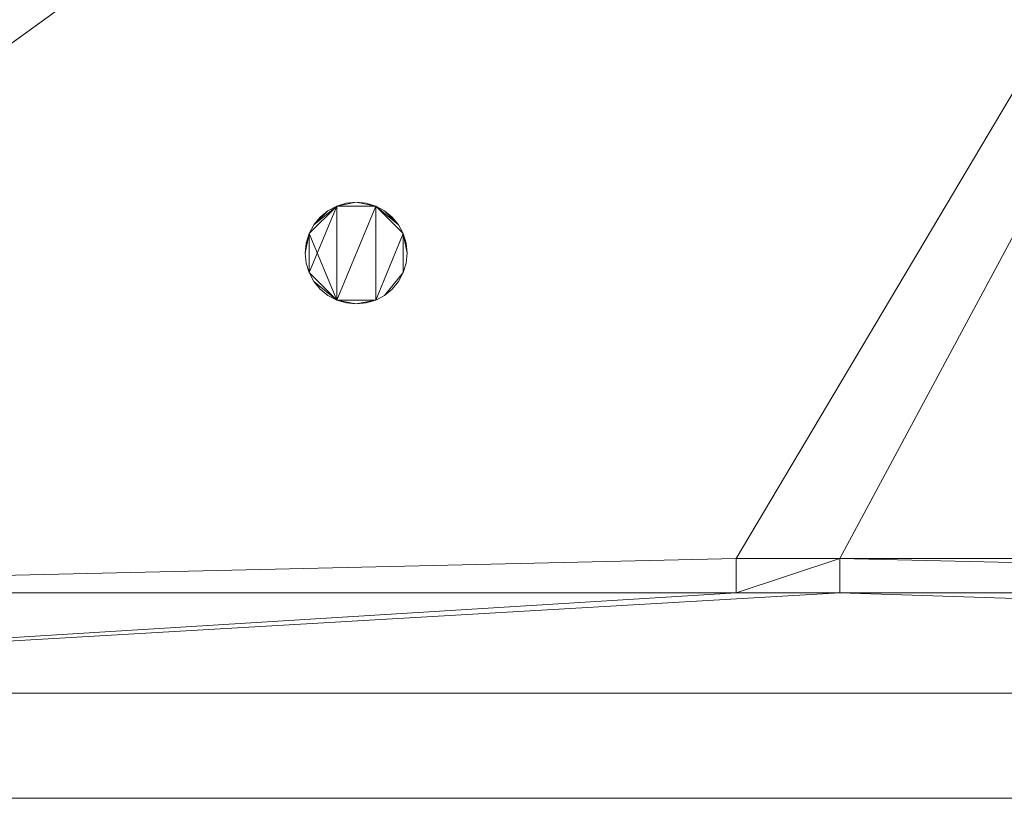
# Model space of a CAD drawing. Header units: millimetres. Extents: x -1675 to 29381, y -3645 to 22555.
# Tile 12 of 256: x 2632 to 5482, y -305 to 1950. Entities that reach past the tile are written whole.
import ezdxf

# ---------------------------------------------------------------- set-up
doc = ezdxf.new("R2010")
doc.units = ezdxf.units.MM
doc.layers.add('A-GENM-____-OTLN', color=13, linetype='Continuous', lineweight=9)
doc.layers.add('G-____-____-SYMB', color=111, linetype='Continuous', lineweight=9)

msp = doc.modelspace()

# ---------------------------------------------------------------- linework, layer by layer
at = {"layer": 'G-____-____-SYMB'}
for p, q in [((26840.8, -304.8, 3504.8), (-1674.8, -304.8, 3504.8)), ((26840.8, -304.8, -354.8), (-1674.8, -304.8, -354.8))]:
    msp.add_line(p, q, dxfattribs=at)

# ---------------------------------------------------------------- meshes
at = {"layer": 'A-GENM-____-OTLN'}
mesh = msp.add_polyface(dxfattribs=at)
corners = [(4706, 290, 1), (6.8, 0, 1), (407.6, 290, 1), (4706, 390, 1), (5006, 390, 1), (9606, 290, 1), (9306, 390, 1), (9606, 390, 1), (13776, 5670, 1), (13776, 9963.6, 1), (14006, 10130, 1), (5006, 290, 1), (9306, 290, 1), (14006, 0, 1), (13776, 290, 1), (9856, 290, 1), (9306, 5670, 1), (9606, 5670, 1), (9606, 5220, 1), (9306, 5220, 1), (9306, 5670, 1), (256.8, 9170, 1), (6.8, 10130, 1), (256.8, 10130, 1), (256.8, 290, 1), (256.8, 7770, 1), (256.8, 1330, 1), (256.8, 6170, 1), (256.8, 4310, 1), (13776, 10130, 1), (4706, 5220, 1), (5006, 5670, 1), (5006, 5220, 1), (4706, 5670, 1), (256.8, 10130.7, 1), (13776, 10169.3, 1), (6.8, 10170, 1), (256.8, 10170, 1), (14006, 10170, 1), (13776, 10170, 1), (256.8, 10225, 1), (13776, 10470, 1), (14006, 10470, 1), (4706, 11204.6, 1), (5006, 11190, 1), (4706, 11190, 1), (5006, 11270.6, 1), (256.8, 10770, 1)]
mesh.append_faces([[corners[k] for k in face] for face in [(5, 6, 7), (17, 16, 20), (30, 31, 32), (31, 30, 33), (43, 44, 45)]], dxfattribs={"vtx0": -1})
mesh.append_faces([[corners[k] for k in face] for face in [(0, 1, 2), (6, 5, 12), (1, 11, 13), (8, 13, 14), (21, 22, 23), (25, 22, 21), (27, 22, 25), (28, 22, 27), (22, 28, 1), (35, 10, 29), (34, 36, 37), (36, 34, 22), (44, 43, 46)]], dxfattribs={"vtx0": -1, "vtx1": -1})
mesh.append_faces([[corners[k] for k in face] for face in [(11, 1, 0), (13, 12, 5)]], dxfattribs={"vtx0": -1, "vtx1": -1, "vtx2": -1})
mesh.append_faces([[corners[k] for k in face] for face in [(0, 4, 11), (13, 11, 12), (16, 17, 18), (10, 9, 29), (22, 34, 23), (38, 35, 39), (36, 40, 37)]], dxfattribs={"vtx0": -1, "vtx2": -1})
mesh.append_faces([[corners[k] for k in face] for face in [(8, 9, 10), (15, 14, 13), (5, 15, 13), (24, 2, 1), (26, 24, 1), (28, 26, 1), (47, 40, 36)]], dxfattribs={"vtx1": -1, "vtx2": -1})
mesh.append_faces([[corners[k] for k in face] for face in [(0, 3, 4), (18, 19, 16), (39, 41, 42)]], dxfattribs={"vtx2": -1})
mesh = msp.add_polyface(dxfattribs=at)
corners = [(7842.5, 5670, 2949), (5006, 5670, 2949), (5006, 10130, 2949), (4706, 390, 2949), (4706, 290, 2949), (407.6, 290, 2949), (5006, 390, 2949), (4706, 5220, 2949), (5006, 5220, 2949), (256.8, 1330, 2949), (256.8, 290, 2949), (256.8, 9170, 2949), (256.8, 10130, 2949), (256.8, 4310, 2949), (256.8, 7770, 2949), (256.8, 6170, 2949), (4706, 5670, 2949), (5006, 5670, 2949), (256.8, 10130.7, 2949), (5006, 10144.3, 2949), (256.8, 10170, 2949), (5006, 10170, 2949), (6.8, 0, 2949), (5006, 290, 2949), (6.8, 10130, 2949), (6.8, 10170, 2949)]
mesh.append_faces([[corners[k] for k in face] for face in [(24, 13, 22), (25, 18, 24)]], dxfattribs={"vtx0": -1, "vtx1": -1})
mesh.append_faces([[corners[k] for k in face] for face in [(0, 1, 2), (3, 4, 5), (0, 3, 5), (0, 6, 3), (5, 7, 8), (9, 7, 5), (5, 10, 9), (11, 12, 2), (0, 5, 8), (13, 7, 9), (14, 11, 2), (1, 0, 8), (15, 7, 13), (16, 2, 17), (17, 1, 8), (7, 15, 16), (1, 17, 2), (14, 16, 15), (2, 16, 14), (2, 18, 19), (18, 2, 12), (19, 20, 21), (20, 19, 18), (4, 22, 5), (4, 3, 6), (23, 22, 4), (4, 6, 23), (11, 24, 12), (10, 5, 22), (14, 24, 11), (9, 10, 22), (15, 24, 14), (13, 9, 22), (13, 24, 15), (7, 17, 8), (17, 7, 16), (24, 18, 12), (18, 25, 20)]], dxfattribs={"vtx0": -1, "vtx1": -1, "vtx2": -1})
mesh = msp.add_polyface(dxfattribs=at)
corners = [(9306, 6729, 2949), (9306, 5670, 2949), (9306, 5670, 2949), (9306, 5670, 2949), (7842.5, 5670, 2949), (5006, 10130, 2949), (9306, 10130, 2949), (5006, 10144.3, 2949), (9306, 10156.6, 2949), (5006, 10170, 2949), (9606, 5220, 2949), (13776, 290, 2949), (9856, 290, 2949), (9606, 290, 2949), (9606, 390, 2949), (5006, 390, 2949), (9306, 290, 2949), (5006, 290, 2949), (9306, 5220, 2949), (9606, 5670, 2949), (13776, 9963.6, 2949), (13776, 5670, 2949), (9306, 390, 2949), (13776, 10130, 2949), (13776, 10169.3, 2949), (9306, 10170, 2949), (14006, 10130, 2949), (6.8, 0, 2949), (14006, 0, 2949)]
mesh.append_faces([[corners[k] for k in face] for face in [(27, 17, 28)]], dxfattribs={"vtx0": -1, "vtx1": -1})
mesh.append_faces([[corners[k] for k in face] for face in [(4, 0, 2), (5, 6, 0), (0, 4, 5), (6, 7, 8), (7, 6, 5), (9, 8, 7), (10, 11, 12), (12, 13, 14), (15, 16, 17), (18, 4, 3), (19, 1, 0), (0, 20, 21), (10, 12, 14), (16, 15, 22), (19, 0, 21), (10, 14, 22), (10, 19, 21), (4, 22, 15), (22, 4, 18), (11, 10, 21), (22, 18, 10), (20, 6, 23), (6, 20, 0), (23, 8, 24), (8, 23, 6), (25, 24, 8), (13, 22, 14), (21, 20, 26), (22, 13, 16), (21, 28, 11), (28, 17, 16), (12, 11, 28), (28, 16, 13), (13, 12, 28), (3, 19, 10), (10, 18, 3), (26, 20, 23)]], dxfattribs={"vtx0": -1, "vtx1": -1, "vtx2": -1})
mesh.append_faces([[corners[k] for k in face] for face in [(0, 1, 2), (19, 3, 1)]], dxfattribs={"vtx0": -1, "vtx2": -1})
mesh.append_faces([[corners[k] for k in face] for face in [(2, 3, 4)]], dxfattribs={"vtx1": -1, "vtx2": -1})
mesh = msp.add_polyface(dxfattribs=at)
corners = [(14006, 0, -50), (6.8, 10130, -50), (14006, 10130, -50)]
mesh.append_faces([[corners[k] for k in face] for face in [(1, 2, 0)]])
mesh = msp.add_polyface(dxfattribs=at)
corners = [(6.8, 0, -50), (6.8, 10130, -50), (14006, 0, -50)]
mesh.append_faces([[corners[k] for k in face] for face in [(1, 2, 0)]])
mesh = msp.add_polyface(dxfattribs=at)
corners = [(14006, 10130), (6.8, 0), (14006, 0)]
mesh.append_faces([[corners[k] for k in face] for face in [(1, 2, 0)]])
mesh = msp.add_polyface(dxfattribs=at)
corners = [(6.8, 10130), (6.8, 0), (14006, 10130)]
mesh.append_faces([[corners[k] for k in face] for face in [(1, 2, 0)]])
mesh = msp.add_polyface(dxfattribs=at)
corners = [(14006, 0, 2950), (6.8, 10130, 2950), (14006, 10130, 2950)]
mesh.append_faces([[corners[k] for k in face] for face in [(1, 2, 0)]])
mesh = msp.add_polyface(dxfattribs=at)
corners = [(6.8, 0, 2950), (6.8, 10130, 2950), (14006, 0, 2950)]
mesh.append_faces([[corners[k] for k in face] for face in [(1, 2, 0)]])
mesh = msp.add_polyface(dxfattribs=at)
corners = [(14006, 10130, 3000), (6.8, 0, 3000), (14006, 0, 3000)]
mesh.append_faces([[corners[k] for k in face] for face in [(1, 2, 0)]])
mesh = msp.add_polyface(dxfattribs=at)
corners = [(6.8, 10130, 3000), (6.8, 0, 3000), (14006, 10130, 3000)]
mesh.append_faces([[corners[k] for k in face] for face in [(1, 2, 0)]])
mesh = msp.add_polyface(dxfattribs=at)
corners = [(9306, 6729, 1), (9306, 5670, 1), (9306, 5670, 1), (9306, 5670, 1), (7842.5, 5670, 1), (5006, 5670, 1), (5006, 10130, 1), (9306, 10130, 1), (9606, 5220, 1), (13776, 290, 1), (9856, 290, 1), (9606, 290, 1), (9606, 390, 1), (5006, 390, 1), (9306, 290, 1), (5006, 290, 1), (4706, 390, 1), (4706, 290, 1), (407.6, 290, 1), (9306, 5220, 1), (9606, 5670, 1), (13776, 9963.6, 1), (13776, 5670, 1), (9306, 390, 1), (4706, 5220, 1), (5006, 5220, 1), (256.8, 1330, 1), (256.8, 290, 1), (256.8, 9170, 1), (256.8, 10130, 1), (256.8, 4310, 1), (256.8, 7770, 1), (256.8, 6170, 1), (4706, 5670, 1), (5006, 5670, 1), (13776, 10130, 1), (256.8, 10130.7, 1)]
mesh.append_faces([[corners[k] for k in face] for face in [(13, 14, 15)]], dxfattribs={"vtx0": -1})
mesh.append_faces([[corners[k] for k in face] for face in [(19, 4, 3), (14, 13, 23), (9, 8, 22), (30, 24, 26), (32, 24, 30), (33, 6, 34), (34, 5, 25), (24, 32, 33), (31, 33, 32), (21, 7, 35), (36, 6, 29)]], dxfattribs={"vtx0": -1, "vtx1": -1})
mesh.append_faces([[corners[k] for k in face] for face in [(4, 0, 2), (4, 5, 6), (6, 7, 0), (0, 4, 6), (8, 10, 12), (4, 16, 18), (20, 0, 22), (4, 23, 13), (23, 4, 19), (26, 24, 18), (4, 18, 25), (5, 4, 25), (5, 34, 6), (6, 33, 31), (7, 21, 0)]], dxfattribs={"vtx0": -1, "vtx1": -1, "vtx2": -1})
mesh.append_faces([[corners[k] for k in face] for face in [(0, 1, 2), (8, 9, 10), (0, 21, 22), (8, 12, 23), (4, 13, 16), (23, 19, 8), (18, 24, 25)]], dxfattribs={"vtx0": -1, "vtx2": -1})
mesh.append_faces([[corners[k] for k in face] for face in [(2, 3, 4), (20, 1, 0), (8, 20, 22), (28, 29, 6), (31, 28, 6)]], dxfattribs={"vtx1": -1, "vtx2": -1})
mesh.append_faces([[corners[k] for k in face] for face in [(10, 11, 12), (16, 17, 18), (18, 27, 26)]], dxfattribs={"vtx2": -1})
mesh = msp.add_polyface(dxfattribs=at)
corners = [(3750.5, 1302.7, 2950), (3742.2, 1330.4, 2950), (3728.5, 1355.9, 2950), (3710.2, 1378.2, 2950), (3687.9, 1396.5, 2950), (3662.4, 1410.1, 2950), (3634.8, 1418.5, 2950), (3606, 1421.3, 2950), (3577.3, 1418.5, 2950), (3549.6, 1410.1, 2950), (3524.1, 1396.5, 2950), (3501.8, 1378.2, 2950), (3483.5, 1355.9, 2950), (3469.9, 1330.4, 2950), (3461.5, 1302.7, 2950), (3458.7, 1274, 2950), (3461.5, 1245.2, 2950), (3469.9, 1217.6, 2950), (3483.5, 1192.1, 2950), (3501.8, 1169.8, 2950), (3524.1, 1151.5, 2950), (3549.6, 1137.8, 2950), (3577.3, 1129.5, 2950), (3606, 1126.6, 2950), (3634.8, 1129.5, 2950), (3662.4, 1137.8, 2950), (3687.9, 1151.5, 2950), (3710.2, 1169.8, 2950), (3728.5, 1192.1, 2950), (3742.2, 1217.6, 2950), (3750.5, 1245.2, 2950), (3753.4, 1274, 2950)]
mesh.append_faces([[corners[k] for k in face] for face in [(25, 23, 24)]], dxfattribs={"vtx0": -1})
mesh.append_faces([[corners[k] for k in face] for face in [(25, 1, 5)]], dxfattribs={"vtx0": -1, "vtx1": -1, "vtx2": -1})
mesh.append_faces([[corners[k] for k in face] for face in [(5, 9, 21, 25)]], dxfattribs={"vtx0": -1, "vtx1": -1, "vtx2": -1, "vtx3": -1})
mesh.append_faces([[corners[k] for k in face] for face in [(2, 4, 5, 1)]], dxfattribs={"vtx0": -1, "vtx2": -1})
mesh.append_faces([[corners[k] for k in face] for face in [(9, 12, 13, 21)]], dxfattribs={"vtx0": -1, "vtx2": -1, "vtx3": -1})
mesh.append_faces([[corners[k] for k in face] for face in [(14, 15, 13), (6, 7, 5), (3, 4, 2)]], dxfattribs={"vtx1": -1})
mesh.append_faces([[corners[k] for k in face] for face in [(17, 18, 21, 13), (25, 26, 29, 1)]], dxfattribs={"vtx1": -1, "vtx2": -1, "vtx3": -1})
mesh.append_faces([[corners[k] for k in face] for face in [(10, 11, 12, 9), (31, 0, 1)]], dxfattribs={"vtx2": -1})
mesh.append_faces([[corners[k] for k in face] for face in [(15, 16, 17, 13), (21, 22, 23, 25), (7, 8, 9, 5), (29, 30, 31, 1)]], dxfattribs={"vtx2": -1, "vtx3": -1})
mesh.append_faces([[corners[k] for k in face] for face in [(18, 19, 20, 21), (26, 27, 28, 29)]], dxfattribs={"vtx3": -1})
mesh = msp.add_polyface(dxfattribs=at)
corners = [(3742.2, 1217.6, 2910), (3728.5, 1192.1, 2910), (3710.2, 1169.8, 2910), (3687.9, 1151.5, 2910), (3662.4, 1137.8, 2910), (3634.8, 1129.5, 2910), (3606, 1126.6, 2910), (3577.3, 1129.5, 2910), (3549.6, 1137.8, 2910), (3524.1, 1151.5, 2910), (3501.8, 1169.8, 2910), (3483.5, 1192.1, 2910), (3469.9, 1217.6, 2910), (3461.5, 1245.2, 2910), (3458.7, 1274, 2910), (3461.5, 1302.7, 2910), (3469.9, 1330.4, 2910), (3483.5, 1355.9, 2910), (3501.8, 1378.2, 2910), (3524.1, 1396.5, 2910), (3549.6, 1410.1, 2910), (3577.3, 1418.5, 2910), (3606, 1421.3, 2910), (3634.8, 1418.5, 2910), (3662.4, 1410.1, 2910), (3687.9, 1396.5, 2910), (3710.2, 1378.2, 2910), (3728.5, 1355.9, 2910), (3742.2, 1330.4, 2910), (3750.5, 1302.7, 2910), (3753.4, 1274, 2910), (3750.5, 1245.2, 2910)]
mesh.append_faces([[corners[k] for k in face] for face in [(3, 0, 1, 2), (11, 8, 9, 10), (8, 6, 7)]], dxfattribs={"vtx0": -1})
mesh.append_faces([[corners[k] for k in face] for face in [(12, 8, 11)]], dxfattribs={"vtx0": -1, "vtx1": -1})
mesh.append_faces([[corners[k] for k in face] for face in [(4, 28, 0, 3), (12, 16, 20)]], dxfattribs={"vtx0": -1, "vtx1": -1, "vtx2": -1})
mesh.append_faces([[corners[k] for k in face] for face in [(8, 24, 4, 6), (20, 24, 8, 12)]], dxfattribs={"vtx0": -1, "vtx1": -1, "vtx2": -1, "vtx3": -1})
mesh.append_faces([[corners[k] for k in face] for face in [(17, 19, 20, 16)]], dxfattribs={"vtx0": -1, "vtx2": -1})
mesh.append_faces([[corners[k] for k in face] for face in [(24, 27, 28, 4)]], dxfattribs={"vtx0": -1, "vtx2": -1, "vtx3": -1})
mesh.append_faces([[corners[k] for k in face] for face in [(5, 6, 4), (29, 30, 28), (21, 22, 20), (18, 19, 17)]], dxfattribs={"vtx1": -1})
mesh.append_faces([[corners[k] for k in face] for face in [(25, 26, 27, 24), (14, 15, 16)]], dxfattribs={"vtx2": -1})
mesh.append_faces([[corners[k] for k in face] for face in [(30, 31, 0, 28), (22, 23, 24, 20), (12, 13, 14, 16)]], dxfattribs={"vtx2": -1, "vtx3": -1})
mesh = msp.add_polyface(dxfattribs=at)
corners = [(3549.6, 1410.1, 2910), (3524.1, 1396.5, 2910), (3524.1, 1396.5, 2950), (3549.6, 1410.1, 2950)]
mesh.append_faces([[corners[k] for k in face] for face in [(0, 1, 2, 3)]])
mesh = msp.add_polyface(dxfattribs=at)
corners = [(3577.3, 1418.5, 2910), (3549.6, 1410.1, 2910), (3549.6, 1410.1, 2950), (3577.3, 1418.5, 2950)]
mesh.append_faces([[corners[k] for k in face] for face in [(3, 0, 1, 2)]])
mesh = msp.add_polyface(dxfattribs=at)
corners = [(3606, 1421.3, 2910), (3577.3, 1418.5, 2910), (3577.3, 1418.5, 2950), (3606, 1421.3, 2950)]
mesh.append_faces([[corners[k] for k in face] for face in [(3, 0, 1, 2)]])
mesh = msp.add_polyface(dxfattribs=at)
corners = [(3634.8, 1418.5, 2910), (3606, 1421.3, 2910), (3606, 1421.3, 2950), (3634.8, 1418.5, 2950)]
mesh.append_faces([[corners[k] for k in face] for face in [(3, 0, 1, 2)]])
mesh = msp.add_polyface(dxfattribs=at)
corners = [(3662.4, 1410.1, 2910), (3634.8, 1418.5, 2910), (3634.8, 1418.5, 2950), (3662.4, 1410.1, 2950)]
mesh.append_faces([[corners[k] for k in face] for face in [(0, 1, 2, 3)]])
mesh = msp.add_polyface(dxfattribs=at)
corners = [(3687.9, 1396.5, 2910), (3662.4, 1410.1, 2910), (3662.4, 1410.1, 2950), (3687.9, 1396.5, 2950)]
mesh.append_faces([[corners[k] for k in face] for face in [(0, 1, 2, 3)]])
mesh = msp.add_polyface(dxfattribs=at)
corners = [(3501.8, 1378.2, 2910), (3483.5, 1355.9, 2910), (3483.5, 1355.9, 2950), (3501.8, 1378.2, 2950)]
mesh.append_faces([[corners[k] for k in face] for face in [(0, 1, 2, 3)]])
mesh = msp.add_polyface(dxfattribs=at)
corners = [(3524.1, 1396.5, 2910), (3501.8, 1378.2, 2910), (3501.8, 1378.2, 2950), (3524.1, 1396.5, 2950)]
mesh.append_faces([[corners[k] for k in face] for face in [(0, 1, 2, 3)]])
mesh = msp.add_polyface(dxfattribs=at)
corners = [(3710.2, 1378.2, 2910), (3687.9, 1396.5, 2910), (3687.9, 1396.5, 2950), (3710.2, 1378.2, 2950)]
mesh.append_faces([[corners[k] for k in face] for face in [(2, 3, 0, 1)]])
mesh = msp.add_polyface(dxfattribs=at)
corners = [(3728.5, 1355.9, 2910), (3710.2, 1378.2, 2910), (3710.2, 1378.2, 2950), (3728.5, 1355.9, 2950)]
mesh.append_faces([[corners[k] for k in face] for face in [(1, 2, 3, 0)]])
mesh = msp.add_polyface(dxfattribs=at)
corners = [(3483.5, 1355.9, 2910), (3469.9, 1330.4, 2910), (3469.9, 1330.4, 2950), (3483.5, 1355.9, 2950)]
mesh.append_faces([[corners[k] for k in face] for face in [(0, 1, 2, 3)]])
mesh = msp.add_polyface(dxfattribs=at)
corners = [(3742.2, 1330.4, 2910), (3728.5, 1355.9, 2910), (3728.5, 1355.9, 2950), (3742.2, 1330.4, 2950)]
mesh.append_faces([[corners[k] for k in face] for face in [(2, 3, 0, 1)]])
mesh = msp.add_polyface(dxfattribs=at)
corners = [(6.8, 0, 3200), (9856, 0, 3200), (9856, 290, 3200), (9606, 290, 3200), (9606, 390, 3200), (9306, 390, 3200), (9306, 290, 3200), (5006, 290, 3200), (5006, 390, 3200), (4706, 390, 3200), (4706, 290, 3200), (256.8, 290, 3200), (256.8, 1330, 3200), (6.8, 1330, 3200)]
mesh.append_faces([[corners[k] for k in face] for face in [(1, 6, 7, 0)]], dxfattribs={"vtx0": -1, "vtx2": -1})
mesh.append_faces([[corners[k] for k in face] for face in [(13, 0, 11, 12)]], dxfattribs={"vtx1": -1})
mesh.append_faces([[corners[k] for k in face] for face in [(10, 11, 0, 7)]], dxfattribs={"vtx1": -1, "vtx2": -1, "vtx3": -1})
mesh.append_faces([[corners[k] for k in face] for face in [(4, 5, 6, 3)]], dxfattribs={"vtx2": -1})
mesh.append_faces([[corners[k] for k in face] for face in [(1, 2, 3, 6)]], dxfattribs={"vtx2": -1, "vtx3": -1})
mesh.append_faces([[corners[k] for k in face] for face in [(7, 8, 9, 10)]], dxfattribs={"vtx3": -1})
mesh = msp.add_polyface(dxfattribs=at)
corners = [(6.8, 1330), (256.8, 1330), (256.8, 290), (4706, 290), (4706, 390), (5006, 390), (5006, 290), (9306, 290), (9306, 390), (9606, 390), (9606, 290), (9856, 290), (9856, 0), (6.8, 0)]
mesh.append_faces([[corners[k] for k in face] for face in [(2, 13, 0, 1)]], dxfattribs={"vtx0": -1})
mesh.append_faces([[corners[k] for k in face] for face in [(13, 2, 3, 6)]], dxfattribs={"vtx0": -1, "vtx2": -1, "vtx3": -1})
mesh.append_faces([[corners[k] for k in face] for face in [(6, 7, 12, 13)]], dxfattribs={"vtx1": -1, "vtx3": -1})
mesh.append_faces([[corners[k] for k in face] for face in [(4, 5, 6, 3)]], dxfattribs={"vtx2": -1})
mesh.append_faces([[corners[k] for k in face] for face in [(10, 11, 12, 7)]], dxfattribs={"vtx2": -1, "vtx3": -1})
mesh.append_faces([[corners[k] for k in face] for face in [(7, 8, 9, 10)]], dxfattribs={"vtx3": -1})
mesh = msp.add_polyface(dxfattribs=at)
corners = [(3469.9, 1330.4, 2910), (3461.5, 1302.7, 2910), (3461.5, 1302.7, 2950), (3469.9, 1330.4, 2950)]
mesh.append_faces([[corners[k] for k in face] for face in [(3, 0, 1, 2)]])
mesh = msp.add_polyface(dxfattribs=at)
corners = [(3750.5, 1302.7, 2910), (3742.2, 1330.4, 2910), (3742.2, 1330.4, 2950), (3750.5, 1302.7, 2950)]
mesh.append_faces([[corners[k] for k in face] for face in [(1, 2, 3, 0)]])
mesh = msp.add_polyface(dxfattribs=at)
corners = [(3461.5, 1302.7, 2910), (3458.7, 1274, 2910), (3458.7, 1274, 2950), (3461.5, 1302.7, 2950)]
mesh.append_faces([[corners[k] for k in face] for face in [(3, 0, 1, 2)]])
mesh = msp.add_polyface(dxfattribs=at)
corners = [(3753.4, 1274, 2910), (3750.5, 1302.7, 2910), (3750.5, 1302.7, 2950), (3753.4, 1274, 2950)]
mesh.append_faces([[corners[k] for k in face] for face in [(1, 2, 3, 0)]])
mesh = msp.add_polyface(dxfattribs=at)
corners = [(3458.7, 1274, 2910), (3461.5, 1245.2, 2910), (3461.5, 1245.2, 2950), (3458.7, 1274, 2950)]
mesh.append_faces([[corners[k] for k in face] for face in [(0, 1, 2, 3)]])
mesh = msp.add_polyface(dxfattribs=at)
corners = [(3750.5, 1245.2, 2910), (3753.4, 1274, 2910), (3753.4, 1274, 2950), (3750.5, 1245.2, 2950)]
mesh.append_faces([[corners[k] for k in face] for face in [(2, 3, 0, 1)]])
mesh = msp.add_polyface(dxfattribs=at)
corners = [(3461.5, 1245.2, 2910), (3469.9, 1217.6, 2910), (3469.9, 1217.6, 2950), (3461.5, 1245.2, 2950)]
mesh.append_faces([[corners[k] for k in face] for face in [(3, 0, 1, 2)]])
mesh = msp.add_polyface(dxfattribs=at)
corners = [(3742.2, 1217.6, 2910), (3750.5, 1245.2, 2910), (3750.5, 1245.2, 2950), (3742.2, 1217.6, 2950)]
mesh.append_faces([[corners[k] for k in face] for face in [(2, 3, 0, 1)]])
mesh = msp.add_polyface(dxfattribs=at)
corners = [(3469.9, 1217.6, 2910), (3483.5, 1192.1, 2910), (3483.5, 1192.1, 2950), (3469.9, 1217.6, 2950)]
mesh.append_faces([[corners[k] for k in face] for face in [(0, 1, 2, 3)]])
mesh = msp.add_polyface(dxfattribs=at)
corners = [(3728.5, 1192.1, 2910), (3742.2, 1217.6, 2910), (3742.2, 1217.6, 2950), (3728.5, 1192.1, 2950)]
mesh.append_faces([[corners[k] for k in face] for face in [(2, 3, 0, 1)]])
mesh = msp.add_polyface(dxfattribs=at)
corners = [(3483.5, 1192.1, 2910), (3501.8, 1169.8, 2910), (3501.8, 1169.8, 2950), (3483.5, 1192.1, 2950)]
mesh.append_faces([[corners[k] for k in face] for face in [(0, 1, 2, 3)]])
mesh = msp.add_polyface(dxfattribs=at)
corners = [(3501.8, 1169.8, 2910), (3524.1, 1151.5, 2910), (3524.1, 1151.5, 2950), (3501.8, 1169.8, 2950)]
mesh.append_faces([[corners[k] for k in face] for face in [(0, 1, 2, 3)]])
mesh = msp.add_polyface(dxfattribs=at)
corners = [(3687.9, 1151.5, 2910), (3710.2, 1169.8, 2910), (3710.2, 1169.8, 2950), (3687.9, 1151.5, 2950)]
mesh.append_faces([[corners[k] for k in face] for face in [(2, 3, 0, 1)]])
mesh = msp.add_polyface(dxfattribs=at)
corners = [(3710.2, 1169.8, 2910), (3728.5, 1192.1, 2910), (3728.5, 1192.1, 2950), (3710.2, 1169.8, 2950)]
mesh.append_faces([[corners[k] for k in face] for face in [(2, 3, 0, 1)]])
mesh = msp.add_polyface(dxfattribs=at)
corners = [(3524.1, 1151.5, 2910), (3549.6, 1137.8, 2910), (3549.6, 1137.8, 2950), (3524.1, 1151.5, 2950)]
mesh.append_faces([[corners[k] for k in face] for face in [(1, 2, 3, 0)]])
mesh = msp.add_polyface(dxfattribs=at)
corners = [(3662.4, 1137.8, 2910), (3687.9, 1151.5, 2910), (3687.9, 1151.5, 2950), (3662.4, 1137.8, 2950)]
mesh.append_faces([[corners[k] for k in face] for face in [(2, 3, 0, 1)]])
mesh = msp.add_polyface(dxfattribs=at)
corners = [(3549.6, 1137.8, 2910), (3577.3, 1129.5, 2910), (3577.3, 1129.5, 2950), (3549.6, 1137.8, 2950)]
mesh.append_faces([[corners[k] for k in face] for face in [(1, 2, 3, 0)]])
mesh = msp.add_polyface(dxfattribs=at)
corners = [(3577.3, 1129.5, 2910), (3606, 1126.6, 2910), (3606, 1126.6, 2950), (3577.3, 1129.5, 2950)]
mesh.append_faces([[corners[k] for k in face] for face in [(2, 3, 0, 1)]])
mesh = msp.add_polyface(dxfattribs=at)
corners = [(3606, 1126.6, 2910), (3634.8, 1129.5, 2910), (3634.8, 1129.5, 2950), (3606, 1126.6, 2950)]
mesh.append_faces([[corners[k] for k in face] for face in [(1, 2, 3, 0)]])
mesh = msp.add_polyface(dxfattribs=at)
corners = [(3634.8, 1129.5, 2910), (3662.4, 1137.8, 2910), (3662.4, 1137.8, 2950), (3634.8, 1129.5, 2950)]
mesh.append_faces([[corners[k] for k in face] for face in [(2, 3, 0, 1)]])
mesh = msp.add_polyface(dxfattribs=at)
corners = [(4706, 390), (4706, 290), (4706, 290, 3200), (4706, 390, 3200)]
mesh.append_faces([[corners[k] for k in face] for face in [(3, 0, 1, 2)]])
mesh = msp.add_polyface(dxfattribs=at)
corners = [(5006, 390), (4706, 390), (4706, 390, 3200), (5006, 390, 3200)]
mesh.append_faces([[corners[k] for k in face] for face in [(3, 0, 1, 2)]])
mesh = msp.add_polyface(dxfattribs=at)
corners = [(5006, 290), (5006, 390), (5006, 390, 3200), (5006, 290, 3200)]
mesh.append_faces([[corners[k] for k in face] for face in [(1, 2, 3, 0)]])
mesh = msp.add_polyface(dxfattribs=at)
corners = [(4706, 290), (256.8, 290), (256.8, 290, 3200), (4706, 290, 3200)]
mesh.append_faces([[corners[k] for k in face] for face in [(0, 1, 2, 3)]])
mesh = msp.add_polyface(dxfattribs=at)
corners = [(9306, 290), (5006, 290), (5006, 290, 3200), (9306, 290, 3200)]
mesh.append_faces([[corners[k] for k in face] for face in [(0, 1, 2, 3)]])
mesh = msp.add_polyface(dxfattribs=at)
corners = [(14006, 0), (6.8, 0, -50), (14006, 0, -50)]
mesh.append_faces([[corners[k] for k in face] for face in [(0, 1, 2)]])
mesh = msp.add_polyface(dxfattribs=at)
corners = [(6.8, 0), (6.8, 0, -50), (14006, 0)]
mesh.append_faces([[corners[k] for k in face] for face in [(0, 1, 2)]])
mesh = msp.add_polyface(dxfattribs=at)
corners = [(6.8, 0), (9856, 0), (9856, 0, 3200), (6.8, 0, 3200)]
mesh.append_faces([[corners[k] for k in face] for face in [(2, 3, 0, 1)]])
mesh = msp.add_polyface(dxfattribs=at)
corners = [(14006, 0, 3000), (6.8, 0, 2950), (14006, 0, 2950)]
mesh.append_faces([[corners[k] for k in face] for face in [(0, 1, 2)]])
mesh = msp.add_polyface(dxfattribs=at)
corners = [(6.8, 0, 3000), (6.8, 0, 2950), (14006, 0, 3000)]
mesh.append_faces([[corners[k] for k in face] for face in [(0, 1, 2)]])

doc.saveas('drawing.dxf')
